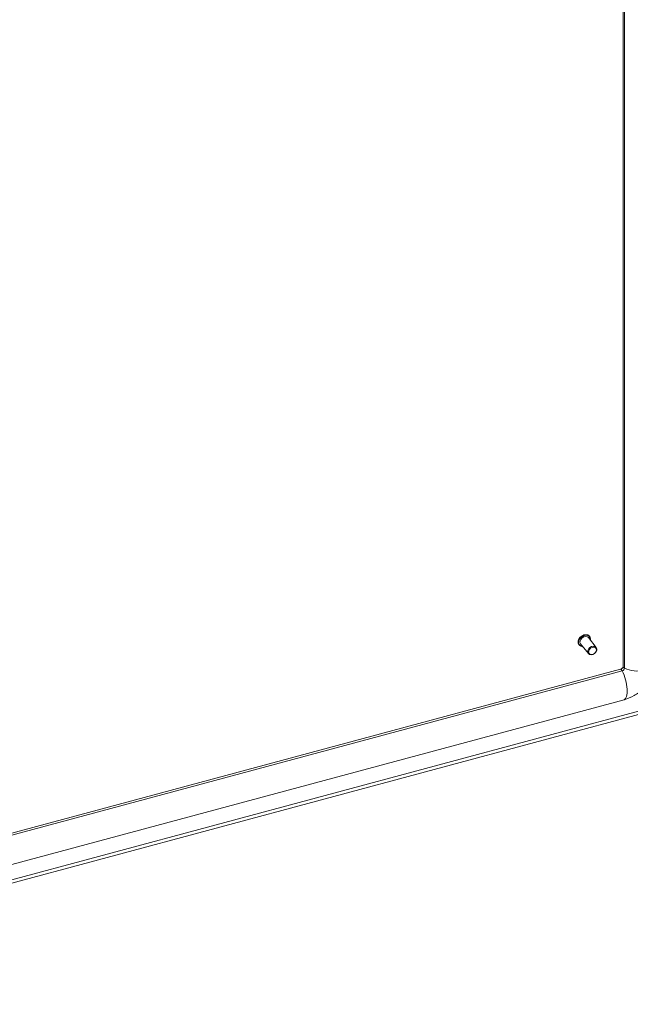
# Model space of a CAD drawing. Header units: inches. Extents: x 15 to 357, y 5 to 227.
# Tile 104 of 107: x 314 to 325, y 169 to 187. Entities that reach past the tile are written whole.
import ezdxf

# ---------------------------------------------------------------- set-up
doc = ezdxf.new("R2010")
doc.units = ezdxf.units.IN
doc.header["$LTSCALE"] = 22
doc.header["$MEASUREMENT"] = 0
doc.layers.add('Visible (ANSI)', color=7, linetype='Continuous', lineweight=5)
doc.layers.add('Visible Narrow (ANSI)', color=7, linetype='Continuous', lineweight=5)

msp = doc.modelspace()

# ---------------------------------------------------------------- linework, layer by layer
at = {"layer": 'Visible (ANSI)'}
for p, q in [((324.5576, 175.1077), (324.5576, 204.6108)), ((324.5787, 175.0757), (324.5787, 204.5923)), ((324.0619, 175.4562), (323.9188, 175.6334)), ((323.9412, 175.6566), (323.9391, 175.6591)), ((323.7489, 175.5013), (323.7469, 175.5038)), ((323.9193, 175.3411), (323.7762, 175.5183)), ((304.7035, 169.7238), (324.5053, 175.0549)), ((304.7077, 169.6885), (324.5372, 175.0271)), ((305.1469, 168.9931), (326.0735, 174.627)), ((305.1551, 168.9342), (326.0735, 174.5659)), ((304.9418, 169.2143), (324.5717, 174.4991))]:
    msp.add_line(p, q, dxfattribs=at)
for centre, major_axis, start_param, end_param in [((323.8475, 175.5759), (-0.0713, -0.0576), 3.1415927, 6.2831853), ((324.5372, 175.0645), (0.0357, 0.0288), 4.1736827, 5.744479)]:
    msp.add_ellipse(centre, major_axis=major_axis, ratio=0.7399972, start_param=start_param, end_param=end_param, dxfattribs=at)
for centre, major_axis in [((323.9906, 175.3986), (-0.0713, -0.0576)), ((323.9955, 175.3926), (-0.0624, -0.0504))]:
    msp.add_ellipse(centre, major_axis=major_axis, ratio=0.7399972, dxfattribs=at)
for points, knots in [([(323.7469, 175.5038), (323.7408, 175.5114), (323.7362, 175.5203), (323.7308, 175.5397), (323.7299, 175.5504), (323.7319, 175.5724), (323.7348, 175.5838), (323.7442, 175.6063), (323.7508, 175.6173), (323.7667, 175.6377), (323.7762, 175.6472), (323.797, 175.6635), (323.8084, 175.6703), (323.832, 175.6808), (323.8442, 175.6845), (323.8682, 175.6881), (323.88, 175.688), (323.9019, 175.6842), (323.912, 175.6805), (323.9279, 175.6708), (323.9341, 175.6654), (323.9391, 175.6591)], [3.8181879, 3.8181879, 3.8181879, 3.8181879, 4.1263965, 4.1263965, 4.4395126, 4.4395126, 4.7602783, 4.7602783, 5.0846569, 5.0846569, 5.4097948, 5.4097948, 5.7349762, 5.7349762, 6.060086, 6.060086, 6.3842142, 6.3842142, 6.7040784, 6.7040784, 6.9597806, 6.9597806, 6.9597806, 6.9597806]), ([(323.9412, 175.6566), (323.9473, 175.649), (323.9518, 175.6401), (323.9573, 175.6206), (323.9582, 175.61), (323.9569, 175.5954), (323.9563, 175.5917), (323.9556, 175.588)], [0.67659527, 0.67659527, 0.67659527, 0.67659527, 0.9848038, 0.9848038, 1.29791991, 1.29791991, 1.40392611, 1.40392611, 1.40392611, 1.40392611]), ([(323.8129, 175.4728), (323.8075, 175.4728), (323.8022, 175.4733), (323.7861, 175.4761), (323.776, 175.4798), (323.7602, 175.4896), (323.754, 175.495), (323.7489, 175.5013)], [3.09085709, 3.09085709, 3.09085709, 3.09085709, 3.24262157, 3.24262157, 3.56248571, 3.56248571, 3.81818793, 3.81818793, 3.81818793, 3.81818793]), ([(324.5717, 174.4991), (324.6359, 174.5164), (324.697, 174.5419), (324.8111, 174.606), (324.8642, 174.6447), (324.9601, 174.7333), (325.003, 174.7833), (325.0759, 174.8932), (325.1058, 174.9532), (325.1482, 175.0821), (325.1606, 175.1512), (325.1606, 175.2229)], [1.5707963, 1.5707963, 1.5707963, 1.5707963, 1.8849556, 1.8849556, 2.1991149, 2.1991149, 2.5132741, 2.5132741, 2.8274334, 2.8274334, 3.1415927, 3.1415927, 3.1415927, 3.1415927]), ([(324.5053, 175.0549), (324.5085, 175.0557), (324.5119, 175.057), (324.5191, 175.0602), (324.5229, 175.0623), (324.5302, 175.0672), (324.5338, 175.07), (324.5404, 175.076), (324.5434, 175.0792), (324.5486, 175.0857), (324.5507, 175.089), (324.5541, 175.095), (324.5553, 175.0978), (324.5569, 175.1026), (324.5573, 175.1045), (324.5576, 175.1067), (324.5576, 175.1073), (324.5576, 175.1077)], [1.5707963, 1.5707963, 1.5707963, 1.5707963, 1.7748441, 1.7748441, 1.9819918, 1.9819918, 2.1925016, 2.1925016, 2.4033979, 2.4033979, 2.6113373, 2.6113373, 2.815678, 2.815678, 3.022126, 3.022126, 3.1415927, 3.1415927, 3.1415927, 3.1415927])]:
    msp.add_open_spline(points, degree=3, knots=knots, dxfattribs=at)
at = {"layer": 'Visible Narrow (ANSI)'}
for centre, major_axis, ratio, start_param, end_param in [((323.843, 175.5814), (-0.0961, -0.0776), 0.7399972, 3.1415927, 6.2831853), ((323.845, 175.5789), (-0.0961, -0.0776), 0.7399972, 3.1415927, 6.2831853), ((323.8475, 175.5759), (-0.0916, -0.074), 0.7399972, 2.4635726, 6.9612053), ((324.8138, 175.2229), (0.3468, 0), 0.5773503, 3.9674506, 6.2831853), ((324.5271, 174.9741), (-0.0218, 0.0808), 0.3450664, 5.3313711, 6.2831853), ((324.6413, 175.1077), (-0.0837, 0), 0.5773503, 0, 0.7255921), ((324.4815, 174.834), (0.0902, -0.3349), 0.3450664, 0, 2.0895126)]:
    msp.add_ellipse(centre, major_axis=major_axis, ratio=ratio, start_param=start_param, end_param=end_param, dxfattribs=at)

doc.saveas('drawing.dxf')
